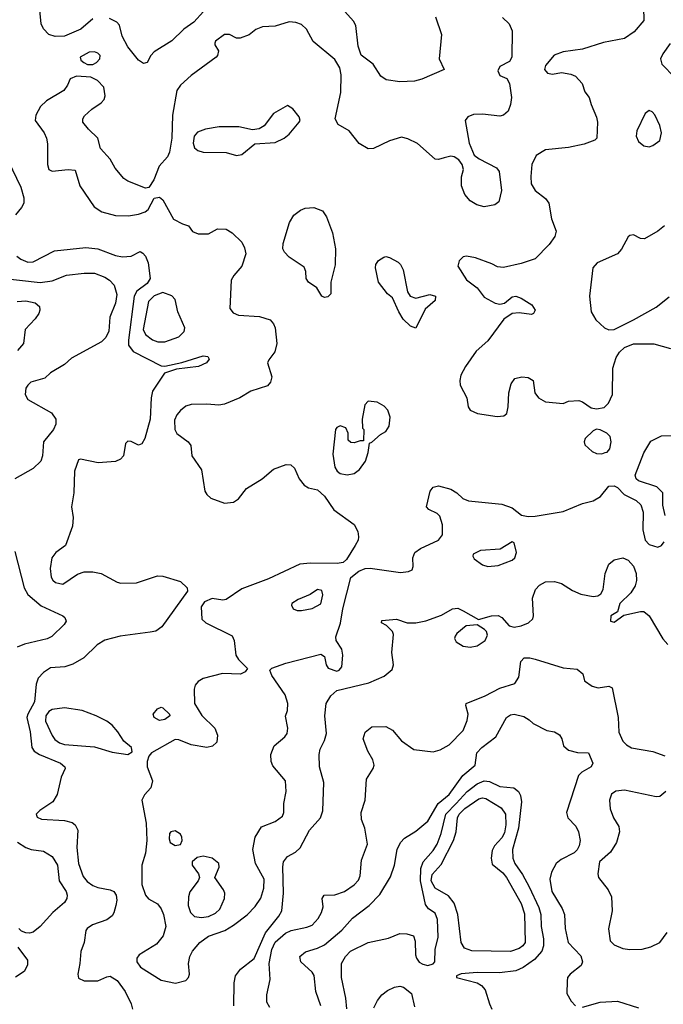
# Model space of a CAD drawing. Extents: x 1173029 to 1307123, y 522559 to 678521.
# Tile 152 of 256: x 1233229 to 1236896, y 556943 to 562549. Entities that reach past the tile are written whole.
import ezdxf

# ---------------------------------------------------------------- set-up
doc = ezdxf.new("R2010")
doc.units = 0

msp = doc.modelspace()

# ---------------------------------------------------------------- linework, layer by layer
at = {"layer": '0CON10XD'}
for points in [[(1233645, 562554.4), (1233577.1, 562495), (1233485, 562455.5), (1233432.1, 562452.1), (1233395, 562464), (1233365, 562496.2), (1233351.4, 562525), (1233341.3, 562621.3)], [(1235597.5, 562565), (1235631.8, 562465), (1235619.4, 562325), (1235647.5, 562265), (1235519.3, 562209.3), (1235478.7, 562198.7), (1235395, 562194.7), (1235316.7, 562206.7), (1235286.5, 562226.5), (1235242.9, 562295), (1235175, 562346.2), (1235157.3, 562397.3), (1235144.4, 562515), (1235129.9, 562539.9), (1235063.8, 562615)], [(1236782.5, 562617.5), (1236784.2, 562545), (1236729.9, 562480.1), (1236675, 562441.1), (1236555, 562418.1), (1236435, 562380), (1236325, 562365.6), (1236273.3, 562346.7), (1236225, 562288), (1236218.9, 562265), (1236235, 562244.5), (1236265, 562238.5), (1236315, 562247.5), (1236368.8, 562238.8), (1236395, 562226.7), (1236433.3, 562185), (1236448.3, 562138.3), (1236473.3, 562105), (1236483.8, 562065), (1236514.1, 561994.1), (1236521.2, 561965), (1236517.5, 561875), (1236505, 561862.5), (1236445, 561840), (1236355, 561820.9), (1236225, 561806.8), (1236171.9, 561775), (1236147.3, 561725), (1236140.5, 561655), (1236143.5, 561615), (1236166.1, 561576.1), (1236225, 561531.4), (1236243.1, 561505), (1236258.8, 561415), (1236284.5, 561345), (1236277.5, 561315), (1236245, 561268.6), (1236165, 561186.7), (1236085, 561160), (1235985, 561138.6), (1235951.7, 561141.7), (1235919.1, 561159.1), (1235825, 561193.3), (1235775, 561203.1), (1235755, 561198.6), (1235732.9, 561175), (1235725.7, 561145), (1235775, 561067.5), (1235835, 561021.2), (1235875, 560968.8), (1235937.5, 560935), (1235965, 560930), (1235990, 560935), (1236035, 560970), (1236055, 560973.8), (1236085, 560963.8), (1236146.7, 560925), (1236165.8, 560895), (1236156.2, 560875), (1236145, 560870), (1236075, 560880), (1236035, 560876), (1235987.1, 560842.9), (1235895, 560720.6), (1235828.9, 560661.1), (1235768.6, 560575), (1235741.9, 560525), (1235735.7, 560495), (1235738.8, 560468.8), (1235775.9, 560395.9), (1235783.8, 560345), (1235795.8, 560325.8), (1235837, 560307), (1235949.1, 560289.1), (1235987.5, 560292.5), (1236004.1, 560305.9), (1236012.5, 560345), (1236015.7, 560425), (1236029.5, 560475), (1236049.2, 560505), (1236090, 560515), (1236125, 560512.2), (1236154, 560495), (1236164.3, 560424.3), (1236185, 560396), (1236225, 560372.9), (1236325, 560364), (1236355, 560376.7), (1236415, 560380), (1236435, 560373.3), (1236485, 560338.8), (1236515, 560333.8), (1236558.3, 560341.7), (1236584.1, 560365.9), (1236605.6, 560415), (1236608.9, 560565), (1236627.3, 560625), (1236646.5, 560655), (1236675, 560682.5), (1236725, 560702.9), (1236842.4, 560702.4), (1236935.8, 560675.8)], [(1235980.3, 562560.3), (1236016.7, 562525), (1236033.8, 562485), (1236032.5, 562335), (1236019.7, 562310.3), (1235965, 562282), (1235952.4, 562257.6), (1235965, 562231.2), (1236003.9, 562213.9), (1236020, 562185), (1236030, 562105), (1236025.5, 562065), (1236011.4, 562028.6), (1235985.4, 562004.6), (1235965, 561998.5), (1235865, 562011.5), (1235815, 562008.9), (1235781.2, 561995), (1235766.2, 561975), (1235789.4, 561845), (1235818.3, 561778.3), (1235845.6, 561755.6), (1235945, 561706), (1235960, 561685), (1235974.5, 561575.5), (1235958.7, 561511.3), (1235935.5, 561494.5), (1235875, 561483.3), (1235833.8, 561493.8), (1235795, 561517.1), (1235765, 561554), (1235745, 561602.5), (1235745.6, 561654.4), (1235757.5, 561695), (1235750, 561725), (1235730, 561750), (1235705, 561767.5), (1235685, 561772.5), (1235648, 561762), (1235615, 561752.7), (1235595, 561755.4), (1235495, 561843.2), (1235440.2, 561870.2), (1235405, 561880), (1235335, 561858.8), (1235245, 561815.6), (1235213.5, 561813.5), (1235163.2, 561843.2), (1235105.4, 561915.4), (1235042.6, 561952.6), (1235026.2, 561985), (1235058.6, 562135), (1235059.5, 562235), (1235053.3, 562275), (1235025, 562322.9), (1234900, 562425), (1234862, 562495), (1234835, 562520.8), (1234803, 562533), (1234765, 562535.6), (1234685, 562512.5), (1234612.5, 562507.5), (1234575, 562492.5), (1234536.7, 562463.3), (1234485, 562443.8), (1234465, 562443.8), (1234424.1, 562464.1), (1234395.8, 562464.2), (1234345, 562426.2), (1234340, 562415), (1234340, 562405), (1234360.7, 562370.7), (1234356, 562345), (1234348, 562335), (1234205, 562231.1), (1234145.6, 562175), (1234124.7, 562145.3), (1234099.3, 562005), (1234095.3, 561875), (1234083.3, 561795), (1234071.8, 561768.2), (1234024.3, 561715), (1233993, 561637), (1233965, 561592.5), (1233945, 561590), (1233845, 561630), (1233823.1, 561645), (1233773.1, 561703.1), (1233744.5, 561754.5), (1233690, 561815), (1233673.8, 561875), (1233620.6, 561925), (1233589.4, 561965), (1233588.9, 561985), (1233599.2, 562000.8), (1233640.8, 562039.2), (1233693.3, 562075), (1233710, 562095), (1233716.2, 562115), (1233708, 562165), (1233673.2, 562203.2), (1233635, 562220.8), (1233552.5, 562227.5), (1233517.5, 562212.5), (1233501.4, 562175), (1233480, 562145), (1233382.7, 562087.3), (1233347.5, 562055), (1233320.9, 562005), (1233317.3, 561975), (1233368.1, 561905), (1233381.9, 561875), (1233387.3, 561842.7), (1233388, 561725), (1233395.9, 561695.9), (1233415, 561686.2), (1233506.1, 561696.1), (1233545, 561692.5), (1233572.2, 561602.2), (1233653, 561483), (1233696.7, 561455), (1233775, 561433.1), (1233848.7, 561431.3), (1233905, 561441.9), (1233944.3, 561455.7), (1233961.2, 561468.8), (1233995, 561532.5), (1234025, 561537.5), (1234045, 561522.5), (1234105, 561413.3), (1234156.2, 561386.2), (1234190, 561375), (1234213.6, 561343.6), (1234245, 561330), (1234305, 561330), (1234355, 561358.8), (1234405, 561356), (1234440, 561335), (1234495, 561281.2), (1234510.3, 561250.3), (1234516.9, 561215), (1234494.3, 561145), (1234448.6, 561091.4), (1234434.4, 561065), (1234426, 560905), (1234445, 560880), (1234475, 560865.8), (1234595, 560859.2), (1234655, 560839.2), (1234675, 560817.5), (1234684.7, 560794.7), (1234694.6, 560705), (1234683.1, 560656.9), (1234647.7, 560612.3), (1234641.2, 560595), (1234665.7, 560515), (1234658.6, 560485), (1234641.2, 560465), (1234546.3, 560433.7), (1234483.6, 560396.4), (1234395, 560359.4), (1234364.3, 560354.3), (1234295, 560360), (1234205, 560358), (1234175, 560348), (1234145.5, 560324.5), (1234125, 560298.8), (1234111.5, 560268.5), (1234112.1, 560215), (1234125, 560192.9), (1234188.8, 560145), (1234203.3, 560125), (1234208.8, 560065), (1234264.3, 559985), (1234284.5, 559864.5), (1234296, 559845), (1234318.8, 559825), (1234395, 559795.8), (1234447.3, 559802.7), (1234475, 559820), (1234520.7, 559879.3), (1234611.2, 559935), (1234675, 559989.2), (1234746.7, 560016.7), (1234774, 560014), (1234793.8, 559995), (1234822, 559935), (1234848.8, 559898.8), (1234874.3, 559884.3), (1234925, 559872.5), (1234965, 559835.6), (1235017.8, 559757.8), (1235134.3, 559675), (1235155.5, 559635.5), (1235160, 559605), (1235157.1, 559585), (1235140, 559555), (1235090.8, 559475), (1235071.5, 559458.5), (1235037.8, 559452.2), (1234885, 559453.9), (1234825, 559448), (1234647.1, 559365), (1234495, 559307.7), (1234405, 559247.3), (1234385.4, 559244.6), (1234325, 559252.9), (1234281.3, 559235), (1234263.7, 559205), (1234266.9, 559135), (1234289.2, 559115), (1234440, 559040), (1234451.4, 559015), (1234460, 558930), (1234475.4, 558905.4), (1234526.2, 558855), (1234514.3, 558835.7), (1234486.6, 558823.4), (1234385, 558825.4), (1234275, 558797.9), (1234245, 558781.4), (1234229.4, 558760.6), (1234222.2, 558737.8), (1234224.1, 558655), (1234266.7, 558586.7), (1234341.1, 558515), (1234356.7, 558475), (1234351.4, 558435), (1234327.9, 558412.1), (1234295, 558404.5), (1234205, 558420), (1234135, 558449.1), (1234115, 558450.9), (1233980, 558375), (1233964.3, 558355.7), (1233954.3, 558325), (1233954.4, 558295), (1233986.5, 558215), (1233975.6, 558175), (1233939.2, 558135), (1233925.7, 558105), (1233948.9, 557975), (1233952.7, 557875), (1233945.8, 557804.2), (1233925.5, 557735), (1233924.6, 557625), (1233945, 557564), (1233963.7, 557543.7), (1234014.6, 557514.6), (1234035, 557486), (1234048.2, 557455), (1234061.2, 557385), (1234047, 557333), (1234007.5, 557285), (1233910.6, 557225), (1233896.7, 557205), (1233895.5, 557185), (1233916.9, 557155), (1234035, 557081.2), (1234116.6, 557063.4), (1234175, 557078), (1234191.2, 557095), (1234195.8, 557115), (1234191.1, 557175), (1234197.8, 557215), (1234214.4, 557245), (1234255.8, 557294.2), (1234305, 557330.8), (1234396.9, 557363.1), (1234447.2, 557392.8), (1234525, 557451.4), (1234569.9, 557500.1), (1234602.7, 557547.3), (1234620.4, 557605), (1234621.5, 557655), (1234572.7, 557745), (1234556.9, 557825)], [(1234275.3, 562594.7), (1234221.1, 562535), (1234165, 562495.4), (1234095, 562428.6), (1233994.4, 562365), (1233976.9, 562345), (1233955.9, 562304.1), (1233935, 562298.8), (1233905, 562318.8), (1233845, 562394.2), (1233813.5, 562455), (1233798.3, 562518.3), (1233782, 562535), (1233740, 562555)], [(1236935, 562412.5), (1236892, 562355), (1236880, 562325), (1236887.5, 562295), (1236960.5, 562220.5)], [(1233645, 562294.2), (1233666, 562305), (1233685.6, 562325), (1233688.1, 562345), (1233675, 562358.1), (1233655, 562365.5), (1233625, 562363.3), (1233574, 562335), (1233577.7, 562317.7), (1233594.3, 562304.3), (1233615, 562294.2), (1233645, 562294.2)], [(1234465, 561775.7), (1234495, 561781.4), (1234568.3, 561841.7), (1234685, 561850), (1234736.3, 561873.7), (1234765, 561896), (1234822, 561965), (1234827.5, 561975), (1234822, 561995), (1234785, 562041.2), (1234755, 562060), (1234675, 562014), (1234622, 561945), (1234593.4, 561926.6), (1234555, 561922.2), (1234477.9, 561937.9), (1234365, 561939.5), (1234286.7, 561925), (1234242.6, 561907.4), (1234223.1, 561885), (1234217.1, 561845), (1234225, 561820), (1234243.3, 561803.3), (1234275, 561794.4), (1234405, 561792.9), (1234465, 561775.7)], [(1236814.3, 561825.7), (1236835, 561832.9), (1236875, 561861.2), (1236885.6, 561905), (1236875.5, 561945.5), (1236847.7, 562007.7), (1236832.5, 562025), (1236815, 562031.2), (1236792.9, 562015), (1236744.6, 561915), (1236740, 561885), (1236754.6, 561854.6), (1236785, 561830.6), (1236814.3, 561825.7)], [(1233162.5, 561745), (1233234.7, 561594.7), (1233252.7, 561535), (1233251.8, 561505), (1233240.3, 561479.7), (1233205, 561438.1)], [(1234965, 560966.7), (1234950, 560975), (1234921.2, 561021.2), (1234873.8, 561055), (1234861.2, 561075), (1234860, 561115), (1234850.3, 561140.3), (1234765, 561196), (1234738, 561225), (1234728, 561245), (1234729.2, 561275), (1234765.8, 561394.2), (1234791.2, 561435), (1234828.8, 561465), (1234855, 561475.7), (1234905, 561480), (1234955, 561460), (1234977, 561427), (1235011.4, 561335), (1235027.5, 561245), (1235027, 561153), (1235002, 561055), (1235001.7, 560988.3), (1234985, 560970), (1234965, 560966.7)], [(1236901.4, 561375), (1236865, 561343.8), (1236789.3, 561300.7), (1236765, 561302.5), (1236725, 561323.3), (1236705, 561320), (1236695, 561312.5), (1236657.6, 561242.4), (1236634.2, 561215), (1236518.8, 561165), (1236494.3, 561135), (1236474.7, 560975), (1236484.6, 560884.6), (1236510.2, 560840.2), (1236560.8, 560795), (1236585, 560782.5), (1236615, 560785.5), (1236725, 560839.1), (1236855, 560912.5), (1236929.7, 560970.3)], [(1233212.9, 561202.9), (1233235.3, 561185.3), (1233275, 561168.8), (1233305, 561169.6), (1233427.5, 561232.5), (1233605, 561251.5), (1233674.7, 561244.7), (1233775, 561206.5), (1233815, 561197.8), (1233865, 561201.9), (1233915, 561228), (1233930.3, 561220.3), (1233945, 561202), (1233960.4, 561165), (1233972.5, 561075), (1233955, 561046.5), (1233896.4, 561003.6), (1233880.4, 560975), (1233849.8, 560725), (1233848, 560695), (1233875, 560660), (1234035, 560578), (1234055, 560576.2), (1234152.7, 560597.3), (1234275, 560635.8), (1234300.7, 560630.7), (1234307.5, 560615), (1234294, 560596), (1234247.5, 560575), (1234121.7, 560558.3), (1234053.6, 560536.4), (1233985.9, 560434.1), (1233978, 560395), (1233972.3, 560275), (1233941.4, 560165), (1233925, 560133.8), (1233905, 560126.2), (1233865, 560146.7), (1233845, 560150), (1233832, 560135), (1233820, 560065), (1233802.6, 560047.4), (1233775, 560033.8), (1233675.5, 560025.5), (1233575, 560046.2), (1233565, 560043.3), (1233541.2, 559978.8), (1233537.2, 559855), (1233524.5, 559775), (1233533.1, 559715), (1233529.5, 559665), (1233489.6, 559555), (1233434.3, 559515), (1233411.4, 559485), (1233402.2, 559425), (1233407.5, 559375), (1233417.3, 559357.3), (1233433.3, 559345), (1233475, 559334.3), (1233558.3, 559391.7), (1233595.6, 559404.4), (1233645, 559405.6), (1233693.3, 559395), (1233785, 559345.8), (1233805, 559341.4), (1233895, 559342.2), (1234015, 559382.9), (1234045, 559381.4), (1234145, 559349.4), (1234184, 559315), (1234184.2, 559295), (1234038.8, 559091.2), (1234005, 559067.5), (1233972.3, 559062.3), (1233801.1, 559038.9), (1233714.5, 559015.5), (1233669.7, 558990.3), (1233595, 558916), (1233531.3, 558878.7), (1233485.4, 558864.6), (1233405, 558858.6), (1233365, 558832.9), (1233335, 558798.9), (1233322.6, 558765), (1233312.6, 558665), (1233274.8, 558595.2), (1233270.2, 558575), (1233288.9, 558495), (1233298.5, 558405), (1233311.8, 558385), (1233342.1, 558365), (1233461.8, 558315), (1233485.8, 558295), (1233488, 558285), (1233465, 558236.2), (1233442.1, 558137.9), (1233418, 558095), (1233343.7, 558046.3), (1233322.5, 558025), (1233328.8, 558008.8), (1233353.8, 557996.2), (1233485, 557988.9), (1233527.6, 557977.6), (1233545.5, 557965.5), (1233560, 557935), (1233553.8, 557836.2), (1233563.4, 557745), (1233589.9, 557669.9), (1233612.6, 557642.6), (1233645, 557619.2), (1233675, 557607.1), (1233745, 557595.5), (1233764.6, 557584.6), (1233778.5, 557565), (1233781.8, 557535), (1233777.1, 557505), (1233766.1, 557463.9), (1233755, 557445.8), (1233725, 557424.4), (1233643.8, 557395), (1233613.3, 557375), (1233605, 557362.5), (1233596, 557295), (1233577, 557243), (1233572.2, 557175), (1233559.4, 557115), (1233565, 557092.5), (1233596.8, 557076.8), (1233675, 557077.3), (1233725, 557100), (1233745, 557102.9), (1233785, 557078.1), (1233830, 557015), (1233864.2, 556945), (1233871.2, 556915)], [(1235485, 560793.3), (1235455, 560803.3), (1235414.2, 560844.2), (1235388.8, 560885), (1235352.5, 560965), (1235325, 560987.5), (1235272.9, 561055), (1235255.8, 561135), (1235257.5, 561155), (1235273, 561177), (1235303.2, 561196.8), (1235315, 561200.8), (1235335, 561195.7), (1235385, 561168.6), (1235398.6, 561155), (1235413.6, 561123.6), (1235438.8, 560998.8), (1235453.9, 560973.9), (1235485, 560963.8), (1235565, 560984.2), (1235598, 560975), (1235595, 560950), (1235539.7, 560900.3), (1235485, 560793.3)], [(1233128, 561078), (1233345, 561051.9), (1233415, 561061.6), (1233495, 561094.6), (1233596.1, 561106.1), (1233655, 561105.4), (1233713.4, 561083.4), (1233741.5, 561065), (1233767.1, 561037.1), (1233781.6, 560985), (1233774.7, 560935), (1233742.5, 560855), (1233737.5, 560775), (1233720.6, 560739.4), (1233694.6, 560715.4), (1233525, 560622), (1233484.4, 560585.6), (1233405, 560538.8), (1233372.7, 560507.3), (1233293.3, 560485), (1233275, 560468.8), (1233265, 560450), (1233260, 560415), (1233275, 560386.2), (1233411.2, 560311.2), (1233434.2, 560275), (1233435.6, 560245), (1233421.5, 560215), (1233365.4, 560145), (1233358.8, 560065), (1233349.1, 560035), (1233305, 559992.9), (1233202, 559935)], [(1234016.2, 560713.8), (1234055, 560714), (1234135, 560743.9), (1234165.8, 560774.2), (1234169.6, 560795), (1234130.5, 560885), (1234115, 560955.8), (1234095, 560976.5), (1234045, 560994.6), (1233995, 560976.8), (1233963.1, 560945), (1233933.2, 560785), (1233946.1, 560756.1), (1233985, 560725.4), (1234016.2, 560713.8)], [(1233215, 560943.5), (1233265, 560948.5), (1233317.4, 560937.4), (1233342, 560915), (1233344.2, 560895), (1233338.1, 560875), (1233318.1, 560845), (1233260, 560785), (1233250, 560705), (1233217.1, 560665)], [(1235095, 559958.2), (1235135, 559964.5), (1235165, 559987.5), (1235198.8, 560035), (1235214.1, 560084.1), (1235221.7, 560138.3), (1235235, 560142.5), (1235283.9, 560186.1), (1235315, 560203.8), (1235334.2, 560235), (1235338.9, 560285), (1235326.9, 560325), (1235305, 560348.6), (1235265, 560371.4), (1235215, 560376), (1235194.4, 560355.6), (1235180.8, 560275), (1235182.5, 560222.5), (1235190, 560215), (1235188.3, 560151.7), (1235168.3, 560151.7), (1235135, 560140), (1235115, 560142), (1235101.2, 560155), (1235101.2, 560195), (1235086.7, 560225), (1235054.5, 560235.5), (1235035, 560227.1), (1235028.1, 560215), (1235012.4, 560075), (1235025, 560000.8), (1235038.5, 559978.5), (1235055.5, 559965.5), (1235095, 559958.2)], [(1236545, 560077.5), (1236565, 560084), (1236575, 560086.7), (1236591.2, 560105), (1236598, 560145), (1236593.3, 560175), (1236574.1, 560194.1), (1236535, 560213.8), (1236515, 560216.7), (1236495, 560208.8), (1236450, 560165), (1236444, 560145), (1236449.1, 560129.1), (1236491.1, 560091.1), (1236515, 560078.6), (1236545, 560077.5)], [(1236905.9, 559725.9), (1236892.5, 559785), (1236892.5, 559855), (1236858.8, 559888.8), (1236753.9, 559923.9), (1236741.4, 559935), (1236735.6, 559955), (1236785, 560082), (1236825, 560148.8), (1236885, 560178.8), (1236965, 560181.2)], [(1234556.9, 557825), (1234570.6, 557895), (1234607.1, 557952.9), (1234685, 557983.1), (1234725.7, 558015), (1234732.9, 558035), (1234733.2, 558086.8), (1234746.9, 558155), (1234743.1, 558215), (1234670.7, 558300.7), (1234662.5, 558325), (1234660, 558365), (1234678, 558415), (1234738.8, 558465), (1234752, 558485), (1234756, 558515), (1234743.9, 558583.9), (1234754.2, 558615), (1234757.1, 558655), (1234740.6, 558705), (1234666, 558815), (1234653.3, 558845), (1234665, 558856.9), (1234745.7, 558884.3), (1234945, 558936), (1234965, 558922.5), (1234974.3, 558875), (1234986.2, 558856.2), (1235035, 558840.3), (1235048.2, 558845), (1235064.7, 558865), (1235069.6, 558930.4), (1235064.5, 558965), (1235032.5, 559015), (1235030, 559035), (1235056.3, 559113.7), (1235070, 559195), (1235116.4, 559373.6), (1235160.4, 559409.6), (1235196.2, 559423.8), (1235225, 559425.3), (1235398.3, 559401.7), (1235443.1, 559406.9), (1235464.2, 559415.8), (1235470, 559435), (1235469.2, 559485), (1235480.4, 559515), (1235512.4, 559537.6), (1235614.2, 559585), (1235637.1, 559615), (1235636.8, 559673.2), (1235622.1, 559722.1), (1235606.9, 559736.9), (1235559.5, 559759.5), (1235546.7, 559775), (1235566.5, 559865), (1235585, 559887.8), (1235615, 559895.5), (1235685, 559876.5), (1235718.8, 559855), (1235752.7, 559822.7), (1235785, 559809.2), (1235975, 559789.6), (1236035, 559768.6), (1236088.5, 559728.5), (1236125, 559720.7), (1236165, 559721.7), (1236325, 559748.2), (1236435, 559793.8), (1236495, 559810), (1236536.9, 559833.1), (1236585, 559892.2), (1236615, 559895.6), (1236634.6, 559884.6), (1236673.1, 559845), (1236740.9, 559810.9), (1236766.9, 559786.9), (1236780, 559745), (1236778.5, 559645), (1236791.5, 559585), (1236815, 559560.9), (1236865, 559545.5), (1236885, 559554.6), (1236899.7, 559575)], [(1235895, 559435.8), (1235955, 559442), (1236035, 559472.2), (1236050, 559485), (1236059.6, 559515), (1236045, 559571.2), (1236035, 559576), (1235966.3, 559533.7), (1235855, 559527.1), (1235812.9, 559505), (1235810.8, 559495), (1235818.9, 559478.9), (1235865, 559444.3), (1235895, 559435.8)], [(1233201.3, 559521.3), (1233255.3, 559315), (1233276.2, 559276.2), (1233352.2, 559212.2), (1233474.4, 559155), (1233486.7, 559145), (1233493.1, 559125), (1233481.9, 559105), (1233413.1, 559036.9), (1233385, 559024.2), (1233256.4, 558993.6), (1233214.1, 558975.9)], [(1234448.5, 556935), (1234450, 557065), (1234458.1, 557105), (1234486.2, 557143.8), (1234565, 557203.3), (1234629.6, 557350.4), (1234705.8, 557444.2), (1234722.6, 557475), (1234732.5, 557575), (1234727.4, 557725), (1234731.8, 557755), (1234755, 557783.6), (1234800.2, 557809.8), (1234826, 557834), (1234880, 557935), (1234942.5, 558005), (1234955.4, 558044.6), (1234960.9, 558205), (1234937.9, 558295), (1234934.7, 558365), (1234940.4, 558395), (1234966.2, 558445), (1234977.3, 558485), (1234967.3, 558585), (1234974.4, 558655), (1235001.5, 558698.5), (1235035, 558730), (1235217.4, 558772.6), (1235305, 558811.9), (1235350.7, 558849.3), (1235359.4, 558875), (1235349.5, 558945), (1235358.3, 559048.3), (1235352.5, 559065), (1235319.3, 559099.3), (1235290, 559115), (1235291.7, 559128.3), (1235375, 559136.2), (1235435.6, 559115.6), (1235485, 559114.6), (1235543.6, 559126.3), (1235632.1, 559157.9), (1235695, 559194.2), (1235725, 559198), (1235755, 559183.3), (1235843, 559133), (1235916.2, 559153.8), (1235955, 559156.8), (1235976.5, 559145), (1236017.8, 559097.8), (1236045, 559090.4), (1236085, 559097.5), (1236127.5, 559115), (1236151.7, 559138.3), (1236155.8, 559155), (1236151.1, 559255), (1236167.5, 559305), (1236190.5, 559329.5), (1236225, 559348.6), (1236275, 559350), (1236315, 559339.5), (1236378.1, 559298.1), (1236425, 559278.7), (1236495, 559265.4), (1236522.4, 559267.6), (1236539.4, 559280.6), (1236552.3, 559305), (1236564.7, 559395), (1236585, 559448.1), (1236615, 559473.5), (1236665, 559484.4), (1236695, 559471.9), (1236725, 559437.1), (1236741.2, 559395), (1236742.5, 559355), (1236734.4, 559325), (1236710, 559285), (1236646.9, 559225), (1236635, 559177.5), (1236596.2, 559155), (1236594.6, 559124.6), (1236615, 559119.2), (1236670.8, 559159.2), (1236765, 559179.4), (1236785, 559178.6), (1236815, 559154.3), (1236893.2, 559023.2), (1236920.6, 558990.6)], [(1234835, 559184.2), (1234895, 559196.7), (1234945, 559222.9), (1234955.5, 559275), (1234949.7, 559299.7), (1234925, 559304.2), (1234884.5, 559275.5), (1234815, 559247.5), (1234780, 559225), (1234776.7, 559215), (1234787.5, 559195), (1234810, 559185), (1234835, 559184.2)], [(1235795, 558976.2), (1235835, 558984), (1235880.8, 559015), (1235894, 559045), (1235888.8, 559065), (1235877, 559077), (1235835, 559102.5), (1235771.7, 559098.3), (1235720, 559055), (1235710.5, 559039.5), (1235706.2, 559025), (1235715.9, 559005.9), (1235755, 558981.2), (1235795, 558976.2)], [(1234653.3, 556925), (1234636.7, 556955), (1234636.4, 556996.4), (1234656.6, 557083.4), (1234650.4, 557175), (1234665.3, 557255.3), (1234685, 557297.5), (1234742.7, 557347.3), (1234775, 557363.1), (1234865, 557381.5), (1234896, 557394), (1234929.2, 557430.8), (1234948.9, 557465), (1234957, 557497), (1234952.5, 557545), (1234963.3, 557565), (1235025, 557565.7), (1235078.8, 557585), (1235135, 557623.1), (1235159.5, 557650.5), (1235169.4, 557675), (1235175.7, 557764.3), (1235210, 557855), (1235196, 557945), (1235175.8, 557995), (1235174.3, 558035.7), (1235197.1, 558105), (1235205.5, 558224.5), (1235242.9, 558285), (1235248.1, 558305), (1235240.6, 558335), (1235212.9, 558385), (1235186, 558455), (1235197, 558493), (1235235, 558522.9), (1235315, 558524.3), (1235352.8, 558502.8), (1235403.9, 558443.9), (1235475, 558394.4), (1235585, 558380), (1235625, 558392.5), (1235675, 558419.4), (1235755, 558502), (1235778.8, 558558.8), (1235784.2, 558595), (1235770, 558645), (1235772.5, 558655), (1235880.4, 558699.6), (1235965, 558743.6), (1236049.8, 558770.2), (1236073.1, 558805), (1236083.8, 558895), (1236102.5, 558915), (1236134.2, 558915.8), (1236165, 558908.5), (1236325, 558858.9), (1236405, 558851.2), (1236437.5, 558825), (1236447.5, 558785), (1236490, 558755), (1236525, 558744.2), (1236585, 558753.8), (1236605, 558743.8), (1236639.2, 558575), (1236642.9, 558492.9), (1236665, 558441.1), (1236685, 558420), (1236715, 558403.5), (1236835, 558381.5), (1236905, 558357.1)], [(1233845, 558364.4), (1233869.5, 558380.5), (1233866, 558405), (1233821.4, 558441.4), (1233788.5, 558495), (1233755, 558531.5), (1233725, 558554.5), (1233664, 558585), (1233585.3, 558615.3), (1233485, 558631.3), (1233415, 558621.8), (1233395, 558609.1), (1233377.7, 558585), (1233376.9, 558555), (1233413.2, 558473.2), (1233430.1, 558450.1), (1233455, 558431.5), (1233485, 558421.3), (1233655, 558409.6), (1233755, 558377.8), (1233845, 558364.4)], [(1234025, 558559.2), (1233995, 558576.7), (1233990, 558595), (1234013.3, 558625), (1234035, 558633.8), (1234045, 558631.2), (1234083.3, 558595), (1234083.8, 558585), (1234055, 558564.4), (1234025, 558559.2)], [(1234944.6, 556935), (1234915.4, 557015), (1234906.5, 557106.5), (1234895.3, 557125.3), (1234831.4, 557185), (1234825.8, 557215), (1234857.4, 557242.6), (1234925, 557261.8), (1234965, 557281.2), (1235065, 557365.4), (1235125, 557432.5), (1235219.4, 557505), (1235281.1, 557568.9), (1235341.9, 557668.1), (1235363.3, 557735), (1235379.4, 557825), (1235398.8, 557865), (1235421.8, 557888.2), (1235485, 557928.8), (1235555, 557986.4), (1235613.2, 558086.8), (1235675, 558136.9), (1235753.5, 558246.5), (1235823.6, 558305), (1235833.5, 558375), (1235861.5, 558405), (1235942.2, 558465), (1236002, 558575), (1236025, 558590.6), (1236045, 558595.6), (1236100.9, 558580.9), (1236131.7, 558561.7), (1236155, 558541.2), (1236232.3, 558502.3), (1236275, 558493.3), (1236305, 558476.7), (1236317.5, 558455), (1236327.5, 558415), (1236355, 558390), (1236406.4, 558376.4), (1236470, 558375), (1236493.8, 558315), (1236483.8, 558295), (1236431.2, 558265), (1236412.5, 558245), (1236344.6, 558035.4), (1236352.2, 558005), (1236396.6, 557956.6), (1236413.3, 557925), (1236422.7, 557875), (1236417.1, 557845), (1236405, 557821.9), (1236387.1, 557805), (1236313.1, 557766.9), (1236284.6, 557745.4), (1236258.5, 557695), (1236249.6, 557655), (1236260.5, 557585), (1236318.5, 557488.5), (1236332.2, 557455), (1236336.9, 557375), (1236352.9, 557295), (1236425, 557218), (1236434.4, 557185), (1236427, 557163), (1236364.2, 557115), (1236350, 557095), (1236347.1, 557075), (1236346.7, 557005), (1236371.2, 556961.2), (1236395, 556934.3)], [(1235093.3, 556916.7), (1235087, 556977), (1235061.8, 557095), (1235061.8, 557175), (1235084.6, 557215), (1235113.3, 557245), (1235214.3, 557294.3), (1235330.5, 557319.5), (1235395, 557345.5), (1235434.3, 557344.3), (1235473, 557333), (1235481.7, 557301.7), (1235484.3, 557225), (1235489.2, 557205), (1235505, 557182.5), (1235525, 557170.8), (1235555, 557164), (1235585, 557173.3), (1235593.3, 557185), (1235596.2, 557255), (1235612.5, 557325), (1235610, 557425), (1235595, 557461.4), (1235557.1, 557487.1), (1235541.7, 557511.7), (1235512.1, 557645), (1235514.2, 557715.8), (1235527.9, 557755), (1235585, 557818.8), (1235608, 557855), (1235629.6, 557915), (1235657.5, 558025), (1235715, 558085.9), (1235777.4, 558155), (1235835, 558198), (1235875, 558215.3), (1235905, 558210.8), (1235965, 558183.1), (1236044.5, 558174.5), (1236070, 558155), (1236082.6, 558132.6), (1236087.5, 558095), (1236071.4, 557945), (1236037.3, 557825), (1236037.7, 557775), (1236048.8, 557745), (1236092.6, 557682.6), (1236131.2, 557611.2), (1236186.2, 557495), (1236198.4, 557455), (1236200.2, 557385), (1236213.7, 557315), (1236213.7, 557276.3), (1236203.1, 557245), (1236161.3, 557198.7), (1236097.8, 557152.2), (1236055, 557133.5), (1235962.1, 557122.1), (1235834.2, 557124.2), (1235744.5, 557115.5), (1235717.5, 557105), (1235717.5, 557095), (1235835, 557065.8), (1235860.6, 557050.6), (1235880.8, 557025), (1235904.5, 556945), (1235919.5, 556915)], [(1236025, 557244.4), (1235805, 557248.1), (1235763.1, 557263.1), (1235743.5, 557295), (1235724.3, 557455), (1235705, 557518.1), (1235671.1, 557561.1), (1235595, 557604.7), (1235572.3, 557645), (1235578.7, 557681.3), (1235630.3, 557739.7), (1235700.8, 557875), (1235715.9, 557924.1), (1235723.2, 558005), (1235732, 558025), (1235765, 558057.7), (1235845, 558113.6), (1235865, 558118.6), (1235885, 558114.7), (1235970.9, 558060.9), (1235996.2, 558025), (1235999, 557965), (1235990.2, 557919.8), (1235975, 557890.6), (1235934.4, 557845.6), (1235921, 557819), (1235914.2, 557775), (1235920.1, 557740.1), (1235980.6, 557690.6), (1236002, 557665), (1236085, 557516.5), (1236105, 557458.8), (1236108.9, 557295), (1236095.3, 557275), (1236075, 557259.7), (1236025, 557244.4)], [(1236909.2, 558155), (1236875, 558125.8), (1236855, 558124.3), (1236675, 558162.7), (1236625, 558155.6), (1236600.8, 558139.2), (1236588.7, 558105), (1236592.5, 558055), (1236611.1, 558005), (1236642.2, 557955), (1236645.5, 557925), (1236628.1, 557865), (1236595, 557810), (1236532.5, 557755), (1236522.5, 557685), (1236526, 557665), (1236581.1, 557595), (1236600, 557555), (1236604.2, 557474.2), (1236582.6, 557372.6), (1236593.1, 557305), (1236615, 557280.6), (1236665, 557260.9), (1236705, 557254.6), (1236775, 557257.1), (1236825, 557270), (1236875, 557294.5), (1236917.6, 557352.4)], [(1234115, 557846.2), (1234145, 557853.3), (1234153.8, 557875), (1234153.3, 557895), (1234145, 557912.5), (1234115, 557930), (1234090, 557925), (1234082.5, 557915), (1234080, 557885), (1234086.7, 557865), (1234115, 557846.2)], [(1233216.3, 557866.3), (1233265, 557835.4), (1233295, 557824.5), (1233365, 557814.4), (1233415, 557784.4), (1233444.5, 557735), (1233453.5, 557645), (1233493.5, 557585), (1233499.5, 557565), (1233497.5, 557545), (1233485, 557522.9), (1233418.6, 557465), (1233345, 557386.2), (1233305.6, 557354.4), (1233285, 557347.5), (1233265, 557349.2), (1233239.5, 557359.5), (1233224.1, 557374.1)], [(1234265, 557437.3), (1234305, 557443.6), (1234345, 557461.8), (1234368.5, 557485), (1234396.7, 557545), (1234398.1, 557575), (1234390, 557595), (1234340, 557665), (1234365.6, 557724.4), (1234362.9, 557745), (1234325.3, 557775.3), (1234274.5, 557785.5), (1234240.6, 557779.4), (1234212, 557755), (1234212.5, 557735), (1234248, 557685), (1234252.5, 557665), (1234245.8, 557645), (1234197.5, 557582.5), (1234190, 557555), (1234188.5, 557505), (1234201.5, 557465), (1234225, 557443.5), (1234265, 557437.3)], [(1233217.6, 557267.6), (1233273.8, 557195), (1233273.8, 557165), (1233255, 557130), (1233205, 557098)], [(1235247, 556923), (1235267.1, 556965), (1235292.2, 556997.8), (1235325, 557021.9), (1235365, 557040.5), (1235395, 557045.5), (1235415, 557040), (1235460.6, 557005), (1235478.1, 556928.1)], [(1236435, 556926.9), (1236535, 556955.7), (1236635, 556960), (1236755, 556922)]]:
    msp.add_lwpolyline(points, dxfattribs=at)

doc.saveas('drawing.dxf')
